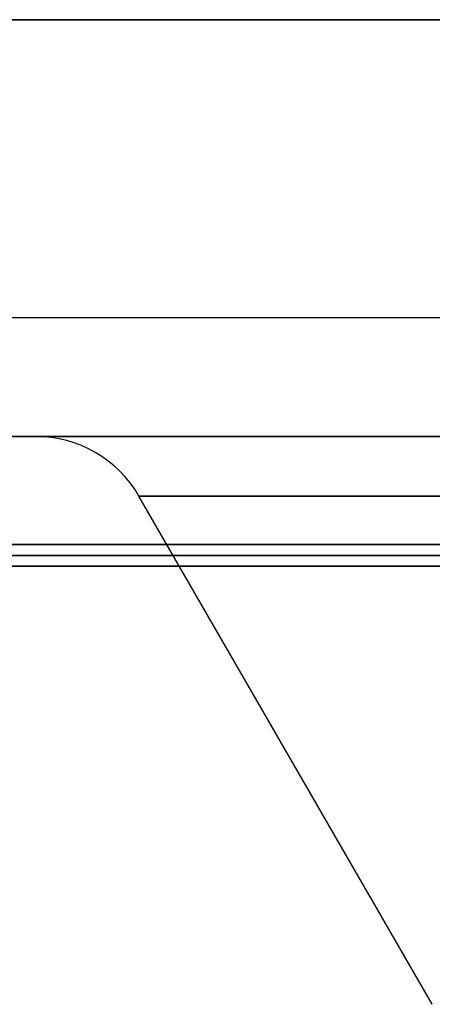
# Model space of a CAD drawing. Header units: centimetres. Extents: x -10 to 8.9, y -34.1 to -8.
# Tile 225 of 256: x 3.8181 to 3.8873, y -9.7504 to -9.585. Entities that reach past the tile are written whole.
import ezdxf

# ---------------------------------------------------------------- set-up
doc = ezdxf.new("R2010")
doc.units = ezdxf.units.CM
doc.layers.add('Default', color=7, linetype='Continuous', true_color=0x000000)

msp = doc.modelspace()

# ---------------------------------------------------------------- linework, layer by layer
at = {"layer": 'Default'}
for p, q in [((3.82072, -9.655, 3.45), (3.78727, -9.655, 3.45)), ((3.88732, -9.75036, 3.45), (3.83804, -9.665, 3.45))]:
    msp.add_line(p, q, dxfattribs=at)
at = {"layer": 'Default', "extrusion": (0, 1, 0)}
for centre, radius, start, end in [((-5.45, 3.45, -9.585), 1.78, 180, 0), ((-5.45, 3.45, -9.585), 1.78, 0, 180), ((-5.45, 3.45, -9.635), 2.035, 0, 180), ((-5.45, 3.45, -9.655), 1.87777, 279.14458, 89.72871), ((-5.45, 3.45, -9.655), 1.85, 0, 180), ((-5.45, 3.45, -9.655), 1.85, 180, 0), ((-5.45, 3.45, -9.655), 1.62928, 270, 90), ((-5.45, 3.45, -9.67679), 2.00816, 277.15144, 89.61538)]:
    msp.add_arc(centre, radius, start, end, dxfattribs=at)
at = {"layer": 'Default', "extrusion": (0, -1, 0)}
for centre, radius, start, end in [((5.45, 3.45, 9.635), 2.035, 180, 0), ((5.45, 3.45, 9.655), 1.98823, 90.38462, 262.77653), ((5.45, 3.45, 9.655), 2.015, 180, 0), ((5.45, 3.45, 9.655), 2.015, 0, 180), ((5.45, 3.45, 9.655), 1.69, 90, 270), ((5.45, 3.45, 9.655), 1.62928, 90, 270), ((5.45, 3.45, 9.665), 1.61196, 90, 270), ((5.45, 3.45, 9.67312), 1.85786, 90.27129, 259.41389), ((5.45, 3.45, 9.675), 2.00824, 90.38461, 262.84885), ((5.45, 3.45, 9.675), 1.71, 90, 270)]:
    msp.add_arc(centre, radius, start, end, dxfattribs=at)
at = {"layer": 'Default', "extrusion": (-0.005389, 0, 0.999985)}
msp.add_arc((3.83923, -9.675, 3.42058), 0.02, 30, 90, dxfattribs=at)

doc.saveas('drawing.dxf')
